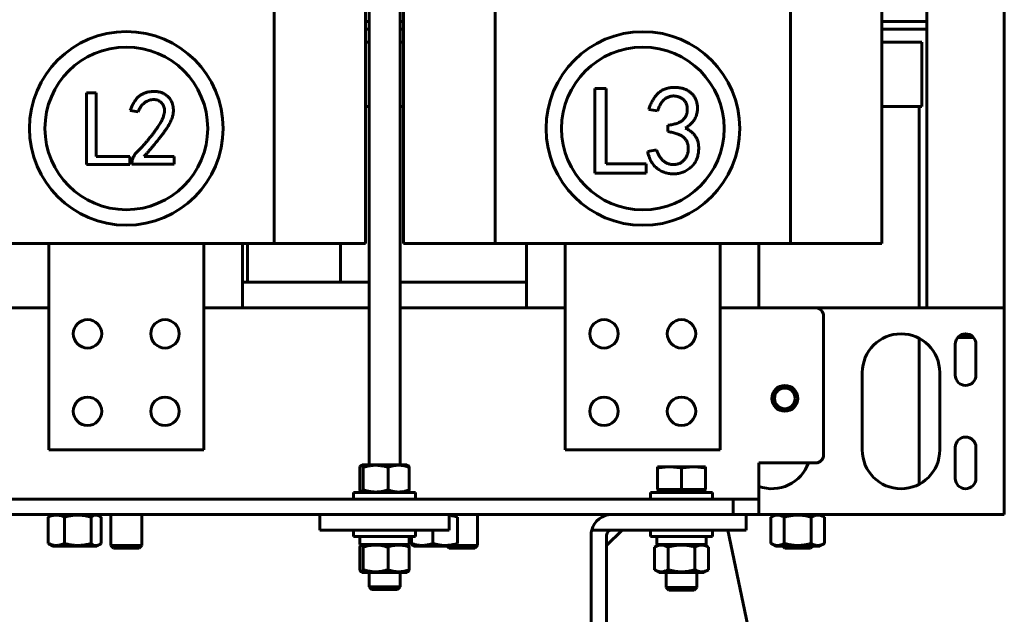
# Model space of a CAD drawing. Header units: millimetres. Extents: x 0 to 297, y 0 to 420.
# Tile 5 of 23: x 152 to 228, y 86 to 132. Entities that reach past the tile are written whole.
import ezdxf

# ---------------------------------------------------------------- set-up
doc = ezdxf.new("R2010")
doc.units = ezdxf.units.MM
doc.linetypes.add('K5LT_BASIC', pattern=[0])
doc.layers.add('Системный слой', color=7, linetype='Continuous')

# ---------------------------------------------------------------- blocks, each defined once
blk = doc.blocks.new('U5')
at = {"layer": 'Системный слой', "color": 150, "linetype": 'K5LT_BASIC', "lineweight": 60, "true_color": 0x0080ff}
for p, q in [((178.879, 131.455), (179.16, 131.455)), ((181.56, 131.455), (181.841, 131.455)), ((218.879, 131.455), (222.36, 131.455))]:
    blk.add_line(p, q, dxfattribs=at)
blk = doc.blocks.new('U6')
at = {"layer": 'Системный слой', "color": 150, "linetype": 'K5LT_BASIC', "lineweight": 60, "true_color": 0x0080ff}
for p, q in [((178.879, 130.855), (179.16, 130.855)), ((181.56, 130.855), (181.841, 130.855)), ((218.879, 130.855), (222.36, 130.855))]:
    blk.add_line(p, q, dxfattribs=at)
blk = doc.blocks.new('U8')
at = {"layer": 'Системный слой', "color": 150, "linetype": 'K5LT_BASIC', "lineweight": 60, "true_color": 0x0080ff}
for p, q in [((145.36, 93.255), (175.36, 93.255)), ((185.36, 93.255), (197.96, 93.255)), ((208.36, 93.255), (228.36, 93.255))]:
    blk.add_line(p, q, dxfattribs=at)
blk = doc.blocks.new('U9')
at = {"layer": 'Системный слой', "color": 150, "linetype": 'K5LT_BASIC', "lineweight": 60, "true_color": 0x0080ff}
blk.add_line((213.761, 109.255), (228.36, 109.255), dxfattribs=at)
blk = doc.blocks.new('U10')
at = {"layer": 'Системный слой', "color": 150, "linetype": 'K5LT_BASIC', "lineweight": 60, "true_color": 0x0080ff}
for p, q in [((178.879, 124.855), (179.16, 124.855)), ((181.56, 124.855), (181.841, 124.855))]:
    blk.add_line(p, q, dxfattribs=at)
blk = doc.blocks.new('U11')
at = {"layer": 'Системный слой', "color": 150, "linetype": 'K5LT_BASIC', "lineweight": 60, "true_color": 0x0080ff}
for p, q in [((178.879, 129.855), (179.16, 129.855)), ((181.56, 129.855), (181.841, 129.855))]:
    blk.add_line(p, q, dxfattribs=at)
blk = doc.blocks.new('U25')
at = {"layer": 'Системный слой', "color": 150, "linetype": 'K5LT_BASIC', "lineweight": 60, "true_color": 0x0080ff}
for p, q in [((141.56, 109.255), (154.36, 109.255)), ((166.36, 109.255), (179.16, 109.255)), ((181.56, 109.255), (194.36, 109.255)), ((206.36, 109.255), (213.76, 109.255))]:
    blk.add_line(p, q, dxfattribs=at)
blk = doc.blocks.new('U26')
at = {"layer": 'Системный слой', "color": 150, "linetype": 'K5LT_BASIC', "lineweight": 60, "true_color": 0x0080ff}
for p, q in [((221.76, 124.855), (221.76, 109.255)), ((221.76, 106.909), (221.76, 95.602))]:
    blk.add_line(p, q, dxfattribs=at)
blk = doc.blocks.new('U34')
at = {"layer": 'Системный слой', "color": 150, "linetype": 'K5LT_BASIC', "lineweight": 60, "true_color": 0x0080ff}
for p, q in [((182.766, 90.815), (182.635, 90.815)), ((185.2, 90.815), (182.766, 90.815))]:
    blk.add_line(p, q, dxfattribs=at)
blk = doc.blocks.new('U35')
at = {"layer": 'Системный слой', "color": 150, "linetype": 'K5LT_BASIC', "lineweight": 60, "true_color": 0x0080ff}
for p, q in [((185.36, 93.194), (185.538, 93.168)), ((185.538, 93.168), (185.544, 93.167)), ((185.544, 93.167), (185.558, 93.165)), ((185.558, 93.165), (185.585, 93.16)), ((185.585, 93.16), (185.638, 93.149)), ((185.638, 93.149), (185.745, 93.125)), ((185.745, 93.125), (185.956, 93.068)), ((185.956, 93.068), (186.009, 93.051))]:
    blk.add_line(p, q, dxfattribs=at)
blk = doc.blocks.new('U61')
at = {"layer": 'Системный слой', "color": 150, "linetype": 'K5LT_BASIC', "lineweight": 60, "true_color": 0x0080ff}
for p, q in [((178.474, 95.091), (178.44, 95.159)), ((178.509, 95.039), (178.474, 95.091)), ((178.544, 95.008), (178.509, 95.039)), ((178.6, 95.005), (178.544, 95.008)), ((178.656, 95.059), (178.6, 95.005)), ((178.71, 95.159), (178.656, 95.059))]:
    blk.add_line(p, q, dxfattribs=at)
blk = doc.blocks.new('U62')
at = {"layer": 'Системный слой', "color": 150, "linetype": 'K5LT_BASIC', "lineweight": 60, "true_color": 0x0080ff}
for p, q in [((178.44, 96.911), (178.474, 96.98)), ((178.474, 96.98), (178.509, 97.032)), ((178.509, 97.032), (178.544, 97.063)), ((178.544, 97.063), (178.563, 97.071)), ((178.563, 97.071), (178.618, 97.054)), ((178.618, 97.054), (178.674, 96.984)), ((178.674, 96.984), (178.71, 96.911))]:
    blk.add_line(p, q, dxfattribs=at)
blk = doc.blocks.new('U67')
at = {"layer": 'Системный слой', "color": 150, "linetype": 'K5LT_BASIC', "lineweight": 60, "true_color": 0x0080ff}
for p, q in [((204.56, 94.455), (204.56, 94.455)), ((204.56, 92.055), (204.56, 92.055)), ((204.56, 88.775), (204.56, 87.603))]:
    blk.add_line(p, q, dxfattribs=at)
blk = doc.blocks.new('U68')
at = {"layer": 'Системный слой', "color": 150, "linetype": 'K5LT_BASIC', "lineweight": 60, "true_color": 0x0080ff}
for p, q in [((202.368, 87.395), (203.36, 87.395)), ((203.36, 87.395), (204.352, 87.395))]:
    blk.add_line(p, q, dxfattribs=at)
blk = doc.blocks.new('U69')
at = {"layer": 'Системный слой', "color": 150, "linetype": 'K5LT_BASIC', "lineweight": 60, "true_color": 0x0080ff}
for p, q in [((202.16, 94.455), (202.16, 94.455)), ((202.16, 92.055), (202.16, 92.055)), ((202.16, 88.775), (202.16, 87.603))]:
    blk.add_line(p, q, dxfattribs=at)
blk = doc.blocks.new('U70')
at = {"layer": 'Системный слой', "color": 150, "linetype": 'K5LT_BASIC', "lineweight": 60, "true_color": 0x0080ff}
for p, q in [((200.96, 94.455), (203.36, 94.455)), ((203.36, 94.455), (205.76, 94.455))]:
    blk.add_line(p, q, dxfattribs=at)
blk = doc.blocks.new('U71')
at = {"layer": 'Системный слой', "color": 150, "linetype": 'K5LT_BASIC', "lineweight": 60, "true_color": 0x0080ff}
for p, q in [((203.36, 94.955), (200.96, 94.955)), ((205.76, 94.955), (203.36, 94.955))]:
    blk.add_line(p, q, dxfattribs=at)
blk = doc.blocks.new('U72')
at = {"layer": 'Системный слой', "color": 150, "linetype": 'K5LT_BASIC', "lineweight": 60, "true_color": 0x0080ff}
for p, q in [((203.36, 91.555), (200.96, 91.555)), ((205.76, 91.555), (203.36, 91.555))]:
    blk.add_line(p, q, dxfattribs=at)
blk = doc.blocks.new('U73')
at = {"layer": 'Системный слой', "color": 150, "linetype": 'K5LT_BASIC', "lineweight": 60, "true_color": 0x0080ff}
for p, q in [((203.36, 92.055), (200.96, 92.055)), ((205.76, 92.055), (203.36, 92.055))]:
    blk.add_line(p, q, dxfattribs=at)
blk = doc.blocks.new('U78')
at = {"layer": 'Системный слой', "color": 150, "linetype": 'K5LT_BASIC', "lineweight": 60, "true_color": 0x0080ff}
for p, q in [((178.635, 88.775), (180.36, 88.775)), ((180.36, 88.775), (182.085, 88.775))]:
    blk.add_line(p, q, dxfattribs=at)
blk = doc.blocks.new('U79')
at = {"layer": 'Системный слой', "color": 150, "linetype": 'K5LT_BASIC', "lineweight": 60, "true_color": 0x0080ff}
for p, q in [((178.474, 88.911), (178.44, 88.979)), ((178.509, 88.859), (178.474, 88.911)), ((178.544, 88.828), (178.509, 88.859)), ((178.6, 88.825), (178.544, 88.828)), ((178.656, 88.879), (178.6, 88.825)), ((178.71, 88.979), (178.656, 88.879))]:
    blk.add_line(p, q, dxfattribs=at)
blk = doc.blocks.new('U80')
at = {"layer": 'Системный слой', "color": 150, "linetype": 'K5LT_BASIC', "lineweight": 60, "true_color": 0x0080ff}
for p, q in [((178.44, 90.731), (178.474, 90.8)), ((178.474, 90.8), (178.509, 90.852)), ((178.509, 90.852), (178.544, 90.883)), ((178.544, 90.883), (178.563, 90.891)), ((178.563, 90.891), (178.619, 90.874)), ((178.619, 90.874), (178.674, 90.804)), ((178.674, 90.804), (178.71, 90.731))]:
    blk.add_line(p, q, dxfattribs=at)
blk = doc.blocks.new('U97')
at = {"layer": 'Системный слой', "color": 150, "linetype": 'K5LT_BASIC', "lineweight": 60, "true_color": 0x0080ff}
for p, q in [((179.16, 111.255), (169.36, 111.255)), ((191.36, 111.255), (181.56, 111.255))]:
    blk.add_line(p, q, dxfattribs=at)
blk = doc.blocks.new('U101')
at = {"layer": 'Системный слой', "color": 150, "linetype": 'K5LT_BASIC', "lineweight": 60, "true_color": 0x0080ff}
for p, q in [((179.16, 184.487), (179.16, 97.115)), ((179.16, 88.775), (179.16, 87.655))]:
    blk.add_line(p, q, dxfattribs=at)
blk = doc.blocks.new('U102')
at = {"layer": 'Системный слой', "color": 150, "linetype": 'K5LT_BASIC', "lineweight": 60, "true_color": 0x0080ff}
for p, q in [((181.56, 184.487), (181.56, 97.115)), ((181.56, 88.775), (181.56, 87.655))]:
    blk.add_line(p, q, dxfattribs=at)
blk = doc.blocks.new('U103')
at = {"layer": 'Системный слой', "color": 150, "linetype": 'K5LT_BASIC', "lineweight": 60, "true_color": 0x0080ff}
for p, q in [((191.36, 180.255), (191.36, 184.487)), ((191.36, 109.255), (191.36, 114.255))]:
    blk.add_line(p, q, dxfattribs=at)
blk = doc.blocks.new('U104')
at = {"layer": 'Системный слой', "color": 150, "linetype": 'K5LT_BASIC', "lineweight": 60, "true_color": 0x0080ff}
for p, q in [((209.36, 197.755), (209.36, 194.755)), ((209.36, 184.487), (209.36, 180.255)), ((209.36, 114.255), (209.36, 109.255))]:
    blk.add_line(p, q, dxfattribs=at)
blk = doc.blocks.new('U105')
at = {"layer": 'Системный слой', "color": 150, "linetype": 'K5LT_BASIC', "lineweight": 60, "true_color": 0x0080ff}
for p, q in [((169.36, 184.487), (169.36, 180.255)), ((169.36, 114.255), (169.36, 109.255))]:
    blk.add_line(p, q, dxfattribs=at)
blk = doc.blocks.new('U117')
at = {"layer": 'Системный слой', "color": 150, "linetype": 'K5LT_BASIC', "lineweight": 60, "true_color": 0x0080ff}
for p, q in [((157.854, 90.891), (157.632, 91.019)), ((158.08, 90.862), (157.854, 90.891)), ((158.305, 90.942), (158.08, 90.862)), ((158.343, 90.966), (158.305, 90.942)), ((158.381, 90.992), (158.343, 90.966)), ((158.419, 91.019), (158.381, 90.992))]:
    blk.add_line(p, q, dxfattribs=at)
blk = doc.blocks.new('U118')
at = {"layer": 'Системный слой', "color": 150, "linetype": 'K5LT_BASIC', "lineweight": 60, "true_color": 0x0080ff}
for p, q in [((157.632, 93.051), (157.854, 93.18)), ((157.854, 93.18), (158.08, 93.209)), ((158.08, 93.209), (158.305, 93.128)), ((158.305, 93.128), (158.343, 93.105)), ((158.343, 93.105), (158.381, 93.079)), ((158.381, 93.079), (158.419, 93.051))]:
    blk.add_line(p, q, dxfattribs=at)

msp = doc.modelspace()

# ---------------------------------------------------------------- linework, layer by layer
at = {"layer": 'Системный слой', "color": 150, "linetype": 'K5LT_BASIC', "lineweight": 60, "true_color": 0x0080ff}
for p, q in [((171.8008, 180.2554), (171.8008, 114.2554)), ((178.8787, 114.2554), (178.8787, 180.2554)), ((181.8409, 114.2554), (181.8409, 180.2554)), ((188.9187, 180.2554), (188.9187, 114.2554)), ((211.8008, 180.2554), (211.8008, 114.2554)), ((218.8787, 114.2554), (218.8787, 180.2554)), ((222.3598, 138.2554), (222.3598, 110.2554)), ((228.3598, 138.2554), (228.3598, 110.2554)), ((218.8787, 129.8554), (221.9598, 129.8554)), ((221.9598, 129.8554), (221.9598, 124.8554)), ((157.2732, 125.9208), (158.0194, 125.9208)), ((157.2732, 120.3733), (157.2732, 125.9208)), ((158.0194, 125.9208), (158.0194, 120.9897)), ((196.653, 119.6987), (196.653, 126.2471)), ((196.653, 126.2471), (197.5338, 126.2471)), ((197.5338, 126.2471), (197.5338, 120.4263)), ((161.2895, 124.4609), (160.6731, 124.5583)), ((201.5088, 124.5238), (200.8195, 124.6387)), ((218.8787, 124.8554), (221.9598, 124.8554)), ((202.313, 122.9155), (202.313, 123.4133)), ((200.7429, 121.3837), (201.4322, 121.4985)), ((158.0194, 120.9897), (160.6472, 120.9897)), ((160.6472, 120.9897), (160.6472, 120.3733)), ((160.8029, 120.4057), (160.8029, 120.5355)), ((161.7437, 120.9897), (164.0795, 120.9897)), ((164.0795, 120.9897), (164.0795, 120.4057)), ((160.6472, 120.3733), (157.2732, 120.3733)), ((164.0795, 120.4057), (160.8029, 120.4057)), ((197.5338, 120.4263), (200.6357, 120.4263)), ((200.6357, 120.4263), (200.6357, 119.6987)), ((200.6357, 119.6987), (196.653, 119.6987)), ((148.9187, 114.2554), (171.8008, 114.2554)), ((154.3598, 98.2554), (154.3598, 114.2554)), ((166.3598, 114.2554), (166.3598, 98.2554)), ((169.7598, 114.2554), (169.7598, 111.2554)), ((171.8008, 114.2554), (178.8787, 114.2554)), ((176.9598, 114.2554), (176.9598, 111.2554)), ((181.8409, 114.2554), (188.9187, 114.2554)), ((188.9187, 114.2554), (211.8008, 114.2554)), ((194.3598, 114.2554), (194.3598, 98.2554)), ((206.3598, 98.2554), (206.3598, 114.2554)), ((211.8008, 114.2554), (218.8787, 114.2554)), ((222.3598, 110.2554), (222.3598, 109.2554)), ((228.3598, 110.2554), (228.3598, 109.2554)), ((228.3598, 109.2554), (222.3598, 109.2554)), ((228.3598, 108.6554), (228.3598, 109.2554)), ((214.3598, 108.6554), (214.3598, 97.8554)), ((228.3598, 93.8554), (228.3598, 108.6554)), ((224.8198, 106.9754), (224.7842, 107.011)), ((224.8088, 107.0354), (225.9108, 107.0354)), ((225.8998, 106.9754), (224.8198, 106.9754)), ((225.8998, 106.9754), (225.9354, 107.011)), ((224.5598, 104.0554), (224.5598, 106.4554)), ((226.1598, 106.4554), (226.1598, 104.0554)), ((217.3598, 98.2554), (217.3598, 104.2554)), ((223.3598, 104.2554), (223.3598, 98.2554)), ((224.5598, 96.0554), (224.5598, 98.4554)), ((226.1598, 98.4554), (226.1598, 96.0554)), ((154.3598, 98.2554), (166.3598, 98.2554)), ((194.3598, 98.2554), (206.3598, 98.2554)), ((178.4398, 95.1595), (178.4398, 96.9113)), ((178.6348, 97.1154), (178.5443, 97.0632)), ((182.0848, 97.1154), (178.6348, 97.1154)), ((178.7103, 95.1595), (178.7103, 96.9113)), ((180.6303, 95.1595), (180.6303, 96.9113)), ((182.0848, 97.1154), (182.1752, 97.0632)), ((182.2797, 95.1595), (182.2797, 96.9113)), ((201.4926, 96.9474), (201.4926, 96.8423)), ((202.4262, 96.9474), (201.4926, 96.9474)), ((204.2934, 96.9474), (202.4262, 96.9474)), ((205.227, 96.9474), (204.2934, 96.9474)), ((205.227, 96.8423), (205.227, 96.9474)), ((209.3598, 94.6554), (209.3598, 97.2554)), ((213.7598, 97.2554), (209.3598, 97.2554)), ((201.4926, 96.8423), (201.4926, 95.1954)), ((203.3598, 96.8423), (203.3598, 95.1954)), ((205.227, 96.8423), (205.227, 95.1954)), ((182.7598, 94.9554), (177.9598, 94.9554)), ((177.9598, 94.4554), (177.9598, 94.9554)), ((178.6348, 94.9554), (178.5443, 95.0076)), ((182.0848, 94.9554), (182.1752, 95.0076)), ((182.7598, 94.4554), (182.7598, 94.9554)), ((200.9598, 94.4554), (200.9598, 94.9554)), ((201.4926, 95.1954), (202.4262, 95.1954)), ((201.7086, 94.9554), (201.4926, 95.1954)), ((202.4262, 95.1954), (203.3598, 95.1954)), ((203.3598, 95.1954), (204.2934, 95.1954)), ((204.2934, 95.1954), (205.227, 95.1954)), ((205.011, 94.9554), (205.227, 95.1954)), ((205.7598, 94.4554), (205.7598, 94.9554)), ((209.3598, 94.6554), (209.3598, 94.4554)), ((113.3598, 94.4554), (207.3598, 94.4554)), ((207.3598, 94.4554), (209.3598, 94.4554)), ((207.3598, 93.2554), (207.3598, 94.4554)), ((209.3598, 94.4554), (209.3598, 93.2554)), ((228.3598, 93.2554), (228.3598, 93.8554)), ((113.3598, 93.2554), (207.3598, 93.2554)), ((154.3003, 91.0195), (154.3003, 93.0513)), ((154.6348, 93.2554), (154.415, 93.1285)), ((155.5728, 91.0195), (155.5728, 93.0513)), ((157.6322, 91.0195), (157.6322, 93.0513)), ((158.0848, 93.2554), (158.3046, 93.1285)), ((158.4193, 91.0195), (158.4193, 93.0513)), ((159.1598, 90.8554), (159.1598, 93.2554)), ((161.5598, 90.8554), (161.5598, 93.2554)), ((185.3598, 93.2554), (175.3598, 93.2554)), ((175.3598, 93.2554), (175.3598, 92.0554)), ((185.3598, 92.0554), (185.3598, 93.2554)), ((186.0092, 91.0195), (186.0092, 93.0513)), ((187.5598, 90.8554), (187.5598, 93.2554)), ((197.9598, 93.2554), (207.7598, 93.2554)), ((209.3598, 93.2554), (207.3598, 93.2554)), ((207.7598, 93.2554), (208.3598, 93.2554)), ((208.3598, 93.2554), (208.3598, 92.0554)), ((210.6348, 93.2554), (210.2813, 93.0513)), ((210.2813, 91.0195), (210.2813, 93.0513)), ((211.3206, 91.0195), (211.3206, 93.0513)), ((213.399, 91.0195), (213.399, 93.0513)), ((214.0848, 93.2554), (214.4382, 93.0513)), ((214.4382, 91.0195), (214.4382, 93.0513)), ((185.3598, 92.0554), (175.3598, 92.0554)), ((177.9598, 91.5554), (177.9598, 92.0554)), ((177.9598, 91.5554), (182.7598, 91.5554)), ((178.4498, 90.9354), (178.4498, 91.5554)), ((182.2698, 90.9354), (182.2698, 91.5554)), ((182.4399, 91.0195), (182.4399, 91.5554)), ((182.7598, 91.5554), (182.7598, 92.0554)), ((184.0893, 91.0195), (184.0893, 92.0554)), ((196.3598, 82.8554), (196.3598, 91.6554)), ((196.4106, 92.0554), (197.9598, 92.0554)), ((197.5598, 90.8554), (198.7598, 92.0554)), ((197.5598, 91.6554), (197.5598, 82.8554)), ((197.9598, 92.0554), (207.7598, 92.0554)), ((200.9598, 91.5554), (200.9598, 92.0554)), ((201.4498, 90.9354), (201.4498, 91.5554)), ((205.2698, 90.9354), (205.2698, 91.5554)), ((205.7598, 91.5554), (205.7598, 92.0554)), ((206.9598, 92.0554), (208.9598, 82.4554)), ((207.7598, 92.0554), (208.3598, 92.0554)), ((154.6348, 90.8154), (154.415, 90.9423)), ((158.0848, 90.8154), (154.6348, 90.8154)), ((158.0848, 90.8154), (158.3046, 90.9423)), ((159.3598, 90.6554), (159.1598, 90.8554)), ((159.1598, 90.8554), (161.5598, 90.8554)), ((161.3598, 90.6554), (161.5598, 90.8554)), ((178.4498, 90.9354), (182.2698, 90.9354)), ((178.6348, 90.9354), (178.5443, 90.8832)), ((182.0848, 90.9354), (182.1752, 90.8832)), ((182.6348, 90.8154), (182.5443, 90.8676)), ((185.1598, 90.8554), (187.5598, 90.8554)), ((185.3598, 90.6554), (185.1998, 90.8154)), ((187.3598, 90.6554), (187.5598, 90.8554)), ((201.6348, 90.9354), (201.2813, 90.7313)), ((201.4498, 90.9354), (205.2698, 90.9354)), ((205.0848, 90.9354), (205.4382, 90.7313)), ((210.6348, 90.8154), (210.2813, 91.0195)), ((214.0848, 90.8154), (210.6348, 90.8154)), ((211.3598, 90.6554), (211.1998, 90.8154)), ((213.3598, 90.6554), (213.5198, 90.8154)), ((214.0848, 90.8154), (214.4382, 91.0195)), ((161.3598, 90.6554), (159.3598, 90.6554)), ((178.4398, 88.9795), (178.4398, 90.7313)), ((178.7103, 90.7313), (178.7103, 88.9795)), ((180.6303, 88.9795), (180.6303, 90.7313)), ((182.2797, 88.9795), (182.2797, 90.7313)), ((187.3598, 90.6554), (185.3598, 90.6554)), ((201.2813, 88.9795), (201.2813, 90.7313)), ((202.3206, 90.7313), (202.3206, 88.9795)), ((204.399, 90.7313), (204.399, 88.9795)), ((205.4382, 90.7313), (205.4382, 88.9795)), ((213.3598, 90.6554), (211.3598, 90.6554)), ((178.6348, 88.7754), (178.5443, 88.8276)), ((182.0848, 88.7754), (182.1752, 88.8276)), ((201.6348, 88.7754), (201.2813, 88.9795)), ((205.0848, 88.7754), (201.6348, 88.7754)), ((205.0848, 88.7754), (205.4382, 88.9795)), ((179.1598, 87.6552), (181.5598, 87.6552)), ((179.3598, 87.4552), (179.1598, 87.6552)), ((179.3598, 87.4552), (181.3598, 87.4552)), ((181.3598, 87.4552), (181.5598, 87.6552)), ((202.1598, 87.6032), (203.3598, 87.6032)), ((202.3676, 87.3954), (202.1598, 87.6032)), ((203.3598, 87.6032), (204.5598, 87.6032)), ((204.3519, 87.3954), (204.5598, 87.6032))]:
    msp.add_line(p, q, dxfattribs=at)
for centre, radius in [((160.3638, 123.1688), 7.5), ((200.3685, 123.1602), 7.5), ((160.3638, 123.1688), 6.3), ((200.3685, 123.1602), 6.3), ((157.3598, 107.2554), 1.1), ((163.3598, 107.2554), 1.1), ((197.3598, 107.2554), 1.1), ((203.3598, 107.2554), 1.1), ((211.3598, 102.2554), 1), ((157.3598, 101.2554), 1.1), ((163.3598, 101.2554), 1.1), ((197.3598, 101.2554), 1.1), ((203.3598, 101.2554), 1.1)]:
    msp.add_circle(centre, radius, dxfattribs=at)
for centre, radius, start, end in [((213.7598, 108.6554), 0.6, 0, 90), ((220.3598, 104.2554), 3, 0, 180), ((225.3598, 106.4554), 0.8, 0, 180), ((225.3598, 104.0554), 0.8, 180, 0), ((211.3598, 102.2554), 0.8, 90, 0), ((211.3598, 102.2554), 0.8, 0, 90), ((225.3598, 98.4554), 0.8, 0, 180), ((213.7598, 97.8554), 0.6, 270, 0), ((220.3598, 98.2554), 3, 180, 0), ((210.3598, 98.2554), 3, 250.528779, 340.528807), ((225.3598, 96.0554), 0.8, 180, 0), ((197.9598, 91.6554), 1.6, 90, 165.522488), ((197.9598, 91.6554), 1.6, 165.522488, 180), ((197.9598, 91.6554), 0.4, 90, 180)]:
    msp.add_arc(centre, radius, start, end, dxfattribs=at)
for points, knots in [([(160.6731, 124.5583), (160.6949, 124.6186), (160.7372, 124.736), (160.8101, 124.9032), (160.8855, 125.0588), (160.9652, 125.2018), (161.0512, 125.3312), (161.1414, 125.4483), (161.236, 125.553), (161.3355, 125.6452), (161.4396, 125.7264), (161.5489, 125.7969), (161.6621, 125.8585), (161.7797, 125.9108), (161.9019, 125.9529), (162.0292, 125.9835), (162.1603, 126.0073), (162.2499, 126.0145), (162.2952, 126.0182)], [0, 0, 0, 0, 0.082418, 0.1603497, 0.2342482, 0.3045452, 0.3706461, 0.4337613, 0.4942528, 0.5518037, 0.6079209, 0.6637471, 0.7187966, 0.7734135, 0.8289231, 0.8846043, 0.9415582, 1, 1, 1, 1]), ([(162.2952, 126.0182), (162.3481, 126.0224), (162.4508, 126.0306), (162.6014, 126.0322), (162.7435, 126.0224), (162.8797, 126.0037), (163.0127, 125.9707), (163.146, 125.922), (163.2809, 125.8562), (163.417, 125.7755), (163.5505, 125.6766), (163.6714, 125.5524), (163.778, 125.4051), (163.8733, 125.2385), (163.9503, 125.0512), (163.9965, 124.8425), (164.0135, 124.6162), (164.0042, 124.4165), (163.9814, 124.2476), (163.9496, 124.1125), (163.9038, 123.972), (163.8498, 123.8237), (163.7781, 123.6712), (163.6975, 123.5113), (163.601, 123.3468), (163.5134, 123.2047), (163.4341, 123.0863), (163.3677, 122.9898), (163.2951, 122.8867), (163.2136, 122.7787), (163.1276, 122.6634), (163.035, 122.5418), (162.9352, 122.4148), (162.8292, 122.281), (162.7165, 122.1406), (162.5967, 121.9944), (162.4697, 121.8428), (162.3377, 121.6838), (162.1988, 121.5187), (162.0532, 121.3475), (161.9002, 121.1712), (161.7965, 121.051), (161.7437, 120.9897)], [0, 0, 0, 0, 0.0231066, 0.0449378, 0.0655931, 0.085179, 0.1047905, 0.1252321, 0.146947, 0.1701294, 0.1941955, 0.2191421, 0.2453748, 0.2732971, 0.3026794, 0.3333104, 0.3660738, 0.4013869, 0.4202566, 0.4403369, 0.4617676, 0.484702, 0.5090853, 0.5351729, 0.5627921, 0.5922081, 0.6079503, 0.6249052, 0.6433192, 0.6629144, 0.6838717, 0.7060522, 0.7295644, 0.7543029, 0.7805141, 0.8080636, 0.8367079, 0.8667163, 0.8982007, 0.9307825, 0.9647093, 1, 1, 1, 1]), ([(200.8195, 124.6387), (200.8597, 124.7496), (200.938, 124.9658), (201.0843, 125.2697), (201.2541, 125.5436), (201.4133, 125.7503), (201.5531, 125.8988), (201.669, 125.9944), (201.7919, 126.0814), (201.925, 126.1542), (202.0667, 126.2163), (202.2177, 126.2637), (202.377, 126.3007), (202.543, 126.3258), (202.7103, 126.339), (202.8747, 126.3444), (203.0338, 126.3362), (203.1881, 126.3221), (203.3363, 126.2943), (203.4793, 126.2579), (203.6162, 126.2089), (203.7487, 126.153), (203.8725, 126.0862), (203.9891, 126.0129), (204.0934, 125.9279), (204.1915, 125.8381), (204.2758, 125.7359), (204.3536, 125.6275), (204.4215, 125.5103), (204.4777, 125.3849), (204.5247, 125.2551), (204.5599, 125.1207), (204.5861, 124.9838), (204.5984, 124.8432), (204.5998, 124.7005), (204.5896, 124.5545), (204.5681, 124.4057), (204.5361, 124.2545), (204.4902, 124.1035), (204.424, 123.9565), (204.3399, 123.8146), (204.238, 123.6774), (204.1186, 123.5452), (203.9797, 123.4194), (203.8248, 123.2964), (203.7116, 123.2219), (203.6533, 123.1835)], [0, 0, 0, 0, 0.0474644, 0.0924887, 0.135475, 0.1769674, 0.1972903, 0.2174162, 0.2373714, 0.2578142, 0.2783543, 0.2995383, 0.3214187, 0.3441338, 0.3670489, 0.3889408, 0.4102756, 0.4311237, 0.4512424, 0.4709051, 0.4904653, 0.5097307, 0.5287159, 0.5470332, 0.5650435, 0.5828138, 0.6005035, 0.6182453, 0.6364913, 0.6548865, 0.6734863, 0.6919963, 0.7107705, 0.7294984, 0.7487196, 0.7681758, 0.7883602, 0.8091874, 0.8303141, 0.8517809, 0.8738761, 0.8965984, 0.9204467, 0.9454984, 0.97192, 1, 1, 1, 1]), ([(160.8029, 120.5355), (160.8068, 120.5757), (160.8146, 120.6555), (160.842, 120.773), (160.8805, 120.8877), (160.9312, 120.9996), (160.9938, 121.1087), (161.0709, 121.2127), (161.1568, 121.3162), (161.2597, 121.4141), (161.3706, 121.5182), (161.4854, 121.6373), (161.6098, 121.7674), (161.7387, 121.9139), (161.8776, 122.0717), (162.021, 122.2453), (162.1725, 122.4315), (162.3278, 122.6267), (162.48, 122.8228), (162.6202, 123.0129), (162.7477, 123.1903), (162.8615, 123.3558), (162.9586, 123.5113), (163.0428, 123.6542), (163.1147, 123.7844), (163.1865, 123.94), (163.2542, 124.1193), (163.3073, 124.3231), (163.3314, 124.5116), (163.3219, 124.6849), (163.2847, 124.8431), (163.2196, 124.9865), (163.1283, 125.1158), (163.0115, 125.2262), (162.8784, 125.317), (162.7303, 125.378), (162.5718, 125.4088), (162.406, 125.406), (162.2389, 125.3763), (162.0724, 125.3247), (161.9119, 125.2447), (161.7547, 125.145), (161.609, 125.0164), (161.481, 124.8582), (161.3721, 124.671), (161.3177, 124.5327), (161.2895, 124.4609)], [0, 0, 0, 0, 0.0155287, 0.0308642, 0.04632, 0.0620533, 0.0780793, 0.0946407, 0.1118158, 0.1298049, 0.1492158, 0.1703673, 0.1934894, 0.2184957, 0.245488, 0.2743887, 0.3051868, 0.3378863, 0.3704218, 0.4007344, 0.4288022, 0.4545463, 0.4780315, 0.4993181, 0.5184278, 0.535259, 0.5652147, 0.5921015, 0.6161602, 0.6380887, 0.6585443, 0.6783481, 0.6983685, 0.7190874, 0.7398698, 0.7600558, 0.7803153, 0.8015928, 0.8234931, 0.8454849, 0.8684476, 0.8923113, 0.9169977, 0.9428597, 0.9703611, 1, 1, 1, 1]), ([(202.313, 123.4133), (202.3779, 123.4199), (202.5035, 123.4327), (202.6841, 123.4667), (202.8513, 123.505), (203.0044, 123.5536), (203.144, 123.6103), (203.2705, 123.6746), (203.3825, 123.7493), (203.4807, 123.8319), (203.5667, 123.9216), (203.6391, 124.0185), (203.6996, 124.1215), (203.7468, 124.2316), (203.7801, 124.3485), (203.8039, 124.4713), (203.811, 124.6008), (203.8085, 124.7341), (203.7942, 124.8661), (203.7638, 124.9912), (203.7211, 125.1069), (203.6665, 125.2143), (203.5951, 125.3101), (203.5127, 125.3973), (203.4166, 125.4743), (203.3092, 125.5404), (203.1942, 125.5944), (203.0764, 125.6383), (202.956, 125.6647), (202.8344, 125.679), (202.7106, 125.6812), (202.5853, 125.6658), (202.4579, 125.6388), (202.3294, 125.5982), (202.2017, 125.5409), (202.0818, 125.4582), (201.9697, 125.3544), (201.8615, 125.2314), (201.7641, 125.084), (201.6699, 124.9176), (201.5831, 124.7293), (201.5342, 124.5942), (201.5088, 124.5238)], [0, 0, 0, 0, 0.0346279, 0.0670302, 0.097477, 0.1256632, 0.1522368, 0.1773884, 0.2009232, 0.2235527, 0.2453943, 0.2667337, 0.2876601, 0.3086917, 0.3301416, 0.3521026, 0.3749979, 0.3988532, 0.4228625, 0.4453314, 0.4670165, 0.488239, 0.5090779, 0.5302096, 0.5518132, 0.5742469, 0.597043, 0.6191997, 0.6408208, 0.6623075, 0.6841505, 0.7063853, 0.7292324, 0.7532102, 0.7778108, 0.803296, 0.8301304, 0.8587779, 0.8900428, 0.9237671, 0.9602734, 1, 1, 1, 1]), ([(203.6533, 123.1835), (203.7389, 123.143), (203.9064, 123.0637), (204.1304, 122.9033), (204.3227, 122.7142), (204.4558, 122.5332), (204.5457, 122.3754), (204.5993, 122.2456), (204.6402, 122.1072), (204.6698, 121.9605), (204.6885, 121.8049), (204.6932, 121.6404), (204.6877, 121.4664), (204.6692, 121.2869), (204.6397, 121.1066), (204.5922, 120.933), (204.5315, 120.7681), (204.4556, 120.6114), (204.3639, 120.4644), (204.2556, 120.3274), (204.1354, 120.1973), (203.9992, 120.0797), (203.8548, 119.9726), (203.7033, 119.8798), (203.5474, 119.8015), (203.3864, 119.7387), (203.2206, 119.6918), (203.0502, 119.6594), (202.8747, 119.6404), (202.6963, 119.6384), (202.5183, 119.649), (202.3451, 119.6756), (202.1771, 119.7111), (202.0158, 119.7636), (201.8594, 119.8264), (201.7107, 119.9053), (201.5672, 119.9954), (201.4304, 120.0981), (201.3022, 120.2145), (201.1857, 120.3445), (201.0797, 120.4861), (200.9901, 120.6426), (200.9075, 120.8089), (200.841, 120.9896), (200.7828, 121.1816), (200.7564, 121.3153), (200.7429, 121.3837)], [0, 0, 0, 0, 0.0353833, 0.0692705, 0.1025623, 0.13598, 0.1530165, 0.1704708, 0.18839, 0.2069955, 0.2264245, 0.246968, 0.2685728, 0.2915207, 0.3145081, 0.3368773, 0.3587738, 0.3802259, 0.4019327, 0.4234948, 0.4455346, 0.4681122, 0.4907681, 0.5127759, 0.5345433, 0.5560063, 0.5773522, 0.5989781, 0.6208696, 0.6433506, 0.6656967, 0.6875237, 0.70891, 0.7299007, 0.7509362, 0.7719157, 0.7928347, 0.8143218, 0.8358715, 0.8575523, 0.8795708, 0.9019429, 0.9249779, 0.949008, 0.973929, 1, 1, 1, 1]), ([(201.4322, 121.4985), (201.4594, 121.4182), (201.5127, 121.2605), (201.6281, 121.0427), (201.7659, 120.8462), (201.8981, 120.699), (202.0176, 120.5985), (202.1119, 120.5327), (202.211, 120.4763), (202.3177, 120.4349), (202.428, 120.3993), (202.545, 120.3793), (202.6663, 120.3678), (202.7912, 120.3659), (202.9157, 120.3773), (203.0359, 120.4), (203.1499, 120.4336), (203.2573, 120.4806), (203.3566, 120.5414), (203.4515, 120.6106), (203.5384, 120.6938), (203.6165, 120.7885), (203.6871, 120.8901), (203.7482, 120.9962), (203.7986, 121.1062), (203.8363, 121.2201), (203.8656, 121.3371), (203.8818, 121.4579), (203.8895, 121.5822), (203.8844, 121.7083), (203.8716, 121.8329), (203.8453, 121.9519), (203.81, 122.0634), (203.7662, 122.1694), (203.7091, 122.2662), (203.6434, 122.3567), (203.5676, 122.4399), (203.48, 122.5152), (203.3813, 122.5851), (203.2695, 122.6497), (203.1429, 122.7064), (203.0042, 122.7611), (202.8506, 122.8072), (202.6841, 122.8496), (202.5033, 122.8866), (202.3779, 122.9056), (202.313, 122.9155)], [0, 0, 0, 0, 0.0421545, 0.0827972, 0.1221768, 0.1614951, 0.1808753, 0.1998131, 0.218676, 0.2374728, 0.2566836, 0.2763067, 0.2964043, 0.3173563, 0.3383914, 0.3585206, 0.3781819, 0.3974704, 0.416687, 0.4360372, 0.4558515, 0.476407, 0.4970419, 0.5173929, 0.5373034, 0.5571791, 0.5770478, 0.5972554, 0.617769, 0.6389669, 0.6600494, 0.6800419, 0.6995475, 0.7182171, 0.7369917, 0.7553545, 0.7738496, 0.792872, 0.8127936, 0.8339915, 0.8570584, 0.8818013, 0.9081599, 0.9368209, 0.9673369, 1, 1, 1, 1]), ([(178.7103, 96.9113), (178.7908, 96.9365), (178.9405, 96.9789), (179.1192, 97.0178), (179.2618, 97.0419), (179.3675, 97.0558), (179.4809, 97.066), (179.5845, 97.0714), (179.6914, 97.0727), (179.7991, 97.0697), (179.9062, 97.0624), (180.0271, 97.0494), (180.1954, 97.0238), (180.4021, 96.9785), (180.5573, 96.9341), (180.6303, 96.9113)], [0, 0, 0, 0, 2.063679, 3.8057023, 4.4899247, 5.615665, 6.4283947, 7.2895903, 8.1701933, 9.0601067, 9.9429337, 10.8106445, 12.0510005, 14.1279731, 16, 16, 16, 16]), ([(180.6303, 96.9113), (180.7649, 96.9603), (180.9006, 97.0007), (181.1747, 97.0566), (181.3132, 97.072), (181.5235, 97.0722), (181.594, 97.0684), (181.7333, 97.0537), (181.8025, 97.0429), (182.0089, 97.0008), (182.1449, 96.9604), (182.2797, 96.9113)], [0, 0, 0, 0, 0.002623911, 0.002623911, 0.005247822, 0.005247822, 0.006559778, 0.006559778, 0.007871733, 0.007871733, 0.010495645, 0.010495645, 0.010495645, 0.010495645]), ([(182.2797, 96.9113), (182.2576, 96.9603), (182.2354, 97.0007), (182.2004, 97.0442), (182.1879, 97.0558), (182.1752, 97.0631)], [0, 0, 0, 0, 0.0026239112, 0.0026239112, 0.0040821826, 0.0040821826, 0.0040821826, 0.0040821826]), ([(201.4926, 96.8423), (201.6469, 96.8747), (201.8018, 96.9012), (202.1129, 96.9376), (202.2691, 96.9474), (202.4262, 96.9474)], [0, 0, 0, 0, 0.0027078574, 0.0027078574, 0.0054157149, 0.0054157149, 0.0054157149, 0.0054157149]), ([(202.4262, 96.9474), (202.5833, 96.9474), (202.7395, 96.9376), (203.0506, 96.9012), (203.2054, 96.8747), (203.3598, 96.8423)], [0, 0, 0, 0, 0.0027078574, 0.0027078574, 0.0054157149, 0.0054157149, 0.0054157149, 0.0054157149]), ([(203.3598, 96.8423), (203.5141, 96.8747), (203.669, 96.9012), (203.9801, 96.9376), (204.1363, 96.9474), (204.2934, 96.9474)], [0, 0, 0, 0, 0.0027078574, 0.0027078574, 0.0054157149, 0.0054157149, 0.0054157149, 0.0054157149]), ([(204.2934, 96.9474), (204.4505, 96.9474), (204.6067, 96.9376), (204.9178, 96.9012), (205.0726, 96.8747), (205.227, 96.8423)], [0, 0, 0, 0, 0.0027078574, 0.0027078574, 0.0054157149, 0.0054157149, 0.0054157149, 0.0054157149]), ([(180.6303, 95.1595), (180.5102, 95.122), (180.3335, 95.0744), (180.1154, 95.0341), (179.9787, 95.0156), (179.856, 95.0042), (179.7511, 94.9993), (179.6438, 94.9982), (179.5355, 95.0011), (179.4059, 95.0107), (179.2987, 95.0238), (179.1712, 95.0435), (179.0446, 95.0686), (178.8767, 95.1098), (178.7725, 95.14), (178.7103, 95.1595)], [0, 0, 0, 0, 3.0735561, 4.480843, 5.4634974, 6.4786424, 7.5251697, 8.0561056, 9.1238981, 10.1865036, 11.2426062, 11.7677057, 13.3420774, 14.3968679, 16, 16, 16, 16]), ([(182.2797, 95.1595), (182.1766, 95.122), (182.0247, 95.0744), (181.8374, 95.0341), (181.72, 95.0156), (181.6146, 95.0042), (181.5244, 94.9993), (181.4322, 94.9982), (181.3392, 95.0011), (181.2279, 95.0107), (181.1357, 95.0238), (181.0262, 95.0435), (180.8622, 95.0813), (180.7189, 95.1272), (180.6303, 95.1595)], [0, 0, 0, 0, 2.8814588, 4.2007903, 5.1220287, 6.0737271, 7.0548465, 7.5525989, 8.5536544, 9.549847, 10.5399432, 11.0322241, 12.5081975, 15, 15, 15, 15]), ([(182.1752, 95.0076), (182.1843, 95.0129), (182.2067, 95.0314), (182.2415, 95.0807), (182.2671, 95.1315), (182.2797, 95.1595)], [0, 0, 0, 0, 1.5340383, 3.7934437, 6, 6, 6, 6]), ([(154.3003, 93.0513), (154.4042, 93.1003), (154.5088, 93.1407), (154.7203, 93.1966), (154.8271, 93.212), (154.9894, 93.2122), (155.0438, 93.2084), (155.1513, 93.1937), (155.2046, 93.1829), (155.3639, 93.1408), (155.4687, 93.1004), (155.5728, 93.0513)], [0.000000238, 0.000000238, 0.000000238, 0.000000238, 0.002624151, 0.002624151, 0.005248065, 0.005248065, 0.006560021, 0.006560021, 0.007871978, 0.007871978, 0.010495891, 0.010495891, 0.010495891, 0.010495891]), ([(155.5728, 93.0513), (155.7015, 93.0888), (155.8911, 93.1364), (156.125, 93.1767), (156.2716, 93.1952), (156.4032, 93.2066), (156.5158, 93.2115), (156.631, 93.2126), (156.7471, 93.2097), (156.8861, 93.2001), (157.0011, 93.187), (157.1379, 93.1673), (157.2736, 93.1422), (157.4538, 93.101), (157.5655, 93.0708), (157.6322, 93.0513)], [0, 0, 0, 0, 3.0735588, 4.4808446, 5.4634987, 6.4786448, 7.5251745, 8.0561119, 9.1239063, 10.186511, 11.2426114, 11.7677101, 13.3420796, 14.3968691, 16, 16, 16, 16]), ([(210.2813, 93.0513), (210.3463, 93.0888), (210.442, 93.1364), (210.56, 93.1767), (210.634, 93.1952), (210.7004, 93.2066), (210.7572, 93.2115), (210.8153, 93.2126), (210.8739, 93.2097), (210.944, 93.2001), (211.0021, 93.187), (211.0711, 93.1673), (211.1744, 93.1295), (211.2647, 93.0836), (211.3206, 93.0513)], [0, 0, 0, 0, 2.8814613, 4.2007918, 5.12203, 6.0737295, 7.054851, 7.5526049, 8.5536622, 9.549854, 10.5399482, 11.0322282, 12.5081996, 15, 15, 15, 15]), ([(211.3206, 93.0513), (211.3367, 93.056), (211.3692, 93.0652), (211.4349, 93.0831), (211.5171, 93.1042), (211.6164, 93.1274), (211.7414, 93.1533), (211.8919, 93.1791), (212.0243, 93.1949), (212.1127, 93.2025), (212.1721, 93.2067), (212.3074, 93.2136), (212.509, 93.2121), (212.7636, 93.1892), (212.9641, 93.1566), (213.1237, 93.123), (213.2302, 93.0974), (213.3217, 93.0732), (213.3732, 93.0588), (213.399, 93.0513)], [0.009237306, 0.009237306, 0.009237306, 0.009237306, 0.009490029, 0.009742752, 0.010248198, 0.010753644, 0.01125909, 0.012147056, 0.013035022, 0.013257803, 0.013480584, 0.013926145, 0.015290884, 0.016498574, 0.017706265, 0.018327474, 0.018948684, 0.01935084, 0.019752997, 0.019752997, 0.019752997, 0.019752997]), ([(213.399, 93.0513), (213.464, 93.0888), (213.5597, 93.1364), (213.6777, 93.1767), (213.7517, 93.1952), (213.8181, 93.2066), (213.8749, 93.2115), (213.933, 93.2126), (213.9916, 93.2097), (214.0617, 93.2001), (214.1198, 93.187), (214.1888, 93.1673), (214.2921, 93.1295), (214.3824, 93.0836), (214.4382, 93.0513)], [0, 0, 0, 0, 2.8814613, 4.2007918, 5.12203, 6.0737295, 7.054851, 7.5526049, 8.5536622, 9.549854, 10.5399482, 11.0322282, 12.5081996, 15, 15, 15, 15]), ([(155.5728, 91.0195), (155.4932, 90.982), (155.3761, 90.9344), (155.2315, 90.8941), (155.141, 90.8756), (155.0596, 90.8642), (154.9901, 90.8593), (154.919, 90.8582), (154.8472, 90.8611), (154.7613, 90.8708), (154.6902, 90.8838), (154.6057, 90.9035), (154.4792, 90.9413), (154.3687, 90.9872), (154.3003, 91.0195)], [0, 0, 0, 0, 2.8814613, 4.2007918, 5.12203, 6.0737295, 7.054851, 7.5526049, 8.5536622, 9.549854, 10.5399482, 11.0322282, 12.5081996, 15, 15, 15, 15]), ([(157.6322, 91.0195), (157.5035, 90.982), (157.3139, 90.9344), (157.08, 90.8941), (156.9334, 90.8756), (156.8018, 90.8642), (156.6892, 90.8593), (156.574, 90.8582), (156.4579, 90.8611), (156.3189, 90.8708), (156.2039, 90.8838), (156.0671, 90.9035), (155.9314, 90.9286), (155.7512, 90.9698), (155.6395, 91), (155.5728, 91.0195)], [0, 0, 0, 0, 3.0735588, 4.4808446, 5.4634987, 6.4786448, 7.5251745, 8.0561119, 9.1239063, 10.186511, 11.2426114, 11.7677101, 13.3420796, 14.3968691, 16, 16, 16, 16]), ([(178.7103, 90.7313), (178.7908, 90.7565), (178.9405, 90.7989), (179.1192, 90.8378), (179.2618, 90.8619), (179.3675, 90.8759), (179.4809, 90.886), (179.5845, 90.8914), (179.6914, 90.8928), (179.7992, 90.8897), (179.9062, 90.8824), (180.0272, 90.8694), (180.1955, 90.8437), (180.4022, 90.7985), (180.5573, 90.7541), (180.6303, 90.7313)], [0, 0, 0, 0, 2.0636785, 3.8057013, 4.4899234, 5.6156809, 6.4284433, 7.2896966, 8.1703744, 9.0603722, 9.9432999, 10.8110696, 12.0515094, 14.128382, 16, 16, 16, 16]), ([(180.6303, 90.7313), (180.7649, 90.7803), (180.9006, 90.8207), (181.1747, 90.8766), (181.3132, 90.892), (181.5235, 90.8922), (181.594, 90.8884), (181.7333, 90.8738), (181.8025, 90.8629), (182.0089, 90.8209), (182.1449, 90.7804), (182.2797, 90.7313)], [0, 0, 0, 0, 0.002623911, 0.002623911, 0.005247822, 0.005247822, 0.006559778, 0.006559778, 0.007871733, 0.007871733, 0.010495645, 0.010495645, 0.010495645, 0.010495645]), ([(182.2797, 90.7313), (182.2576, 90.7803), (182.2354, 90.8208), (182.2003, 90.8643), (182.1878, 90.8758), (182.1752, 90.8831)], [-0.0040638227, -0.0040638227, -0.0040638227, -0.0040638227, -0.0014414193, -0.0014414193, -0.0000000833, -0.0000000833, -0.0000000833, -0.0000000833]), ([(184.0893, 91.0195), (183.9862, 90.982), (183.8343, 90.9344), (183.647, 90.8941), (183.5296, 90.8756), (183.4242, 90.8642), (183.334, 90.8593), (183.2418, 90.8582), (183.1488, 90.8611), (183.0374, 90.8708), (182.9453, 90.8838), (182.8358, 90.9035), (182.6718, 90.9413), (182.5285, 90.9872), (182.4399, 91.0195)], [0, 0, 0, 0, 2.8814613, 4.2007918, 5.12203, 6.0737295, 7.054851, 7.5526049, 8.5536622, 9.549854, 10.5399482, 11.0322282, 12.5081996, 15, 15, 15, 15]), ([(182.4399, 91.0195), (182.4548, 90.9862), (182.4785, 90.9402), (182.509, 90.8977), (182.5288, 90.8779), (182.5399, 90.8702), (182.5444, 90.8676)], [0, 0, 0, 0, 3.0517276, 4.803619, 6.1211469, 7, 7, 7, 7]), ([(186.0092, 91.0195), (185.8881, 90.9816), (185.7094, 90.9336), (185.4896, 90.8933), (185.3517, 90.8749), (185.229, 90.8638), (185.1207, 90.859), (185.0144, 90.8583), (184.9068, 90.8616), (184.7812, 90.8711), (184.666, 90.8853), (184.517, 90.9092), (184.3279, 90.9495), (184.1705, 90.9941), (184.0893, 91.0195)], [0, 0, 0, 0, 2.8883787, 4.2258149, 5.1533753, 6.1047294, 7.0775738, 7.6606295, 8.5561613, 9.5552416, 10.5544492, 11.2185175, 13.019437, 15, 15, 15, 15]), ([(201.2813, 90.7313), (201.3463, 90.7688), (201.442, 90.8164), (201.56, 90.8567), (201.634, 90.8752), (201.7004, 90.8866), (201.7572, 90.8915), (201.8153, 90.8926), (201.8739, 90.8897), (201.944, 90.88), (202.0021, 90.867), (202.0711, 90.8473), (202.1744, 90.8095), (202.2647, 90.7636), (202.3206, 90.7313)], [0, 0, 0, 0, 2.8814588, 4.2007903, 5.1220287, 6.0737271, 7.0548465, 7.5525989, 8.5536544, 9.549847, 10.5399432, 11.0322241, 12.5081975, 15, 15, 15, 15]), ([(202.3206, 90.7313), (202.3367, 90.736), (202.3693, 90.7452), (202.4185, 90.7587), (202.4678, 90.7716), (202.5226, 90.7853), (202.5831, 90.7996), (202.6493, 90.8143), (202.7158, 90.8278), (202.7838, 90.8404), (202.8536, 90.852), (202.9246, 90.8624), (202.9963, 90.8714), (203.0682, 90.8788), (203.1405, 90.8847), (203.2137, 90.889), (203.2867, 90.8915), (203.3492, 90.8923), (203.401, 90.8919), (203.4591, 90.8908), (203.5341, 90.8877), (203.6251, 90.8813), (203.7014, 90.8738), (203.7622, 90.8665), (203.8108, 90.8601), (203.8625, 90.8525), (203.9176, 90.8435), (203.9724, 90.8337), (204.0401, 90.8206), (204.1209, 90.8034), (204.214, 90.7814), (204.2914, 90.7614), (204.3531, 90.7444), (204.3838, 90.7357), (204.399, 90.7313)], [0, 0, 0, 0, 0.3133653, 0.6267306, 0.9400959, 1.2534612, 1.6712816, 2.089102, 2.5069224, 2.9247427, 3.3683548, 3.8119669, 4.2555789, 4.699191, 5.1494214, 5.5996517, 6.0498821, 6.5001125, 6.7540273, 7.0079421, 7.5727006, 8.1374591, 8.7022175, 8.9845968, 9.266976, 9.6100191, 9.9530621, 10.2961051, 10.6391482, 11.2293611, 11.8195741, 12.409787, 12.7048935, 13, 13, 13, 13]), ([(204.399, 90.7313), (204.4839, 90.7803), (204.5693, 90.8207), (204.742, 90.8766), (204.8293, 90.892), (204.9618, 90.8922), (205.0062, 90.8884), (205.094, 90.8737), (205.1376, 90.8629), (205.2676, 90.8208), (205.3533, 90.7804), (205.4382, 90.7313)], [0, 0, 0, 0, 0.002623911, 0.002623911, 0.005247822, 0.005247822, 0.006559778, 0.006559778, 0.007871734, 0.007871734, 0.010495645, 0.010495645, 0.010495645, 0.010495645]), ([(211.3206, 91.0195), (211.2556, 90.982), (211.1599, 90.9344), (211.0419, 90.8941), (210.9679, 90.8756), (210.9015, 90.8642), (210.8447, 90.8593), (210.7866, 90.8582), (210.728, 90.8611), (210.6578, 90.8708), (210.5998, 90.8838), (210.5308, 90.9035), (210.4275, 90.9413), (210.3372, 90.9872), (210.2813, 91.0195)], [0, 0, 0, 0, 2.8814613, 4.2007918, 5.12203, 6.0737295, 7.054851, 7.5526049, 8.5536622, 9.549854, 10.5399482, 11.0322282, 12.5081996, 15, 15, 15, 15]), ([(213.399, 91.0195), (213.3829, 91.0148), (213.3505, 91.0056), (213.3013, 90.9922), (213.2522, 90.9793), (213.1537, 90.9546), (213.0421, 90.9299), (212.9314, 90.9096), (212.8725, 90.9), (212.8283, 90.8932), (212.7839, 90.8871), (212.7392, 90.8814), (212.6944, 90.8764), (212.6498, 90.872), (212.6051, 90.8682), (212.5603, 90.865), (212.5155, 90.8625), (212.463, 90.8602), (212.4031, 90.8588), (212.3352, 90.8586), (212.2675, 90.8598), (212.2025, 90.8624), (212.1401, 90.8662), (212.0802, 90.871), (212.0202, 90.8768), (211.9606, 90.8838), (211.9009, 90.8918), (211.8214, 90.9038), (211.7418, 90.9179), (211.6618, 90.9339), (211.6016, 90.947), (211.5415, 90.9609), (211.488, 90.9741), (211.4412, 90.9861), (211.401, 90.9969), (211.3607, 91.008), (211.334, 91.0156), (211.3206, 91.0195)], [0.003844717, 0.003844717, 0.003844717, 0.003844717, 0.004098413, 0.004352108, 0.004605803, 0.004859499, 0.00587428, 0.006318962, 0.006541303, 0.006763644, 0.006985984, 0.007208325, 0.007430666, 0.007653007, 0.007874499, 0.008095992, 0.008317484, 0.008538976, 0.0088761, 0.009213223, 0.009550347, 0.009887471, 0.010187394, 0.010487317, 0.01078724, 0.011087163, 0.011387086, 0.011687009, 0.012286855, 0.012591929, 0.012897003, 0.013202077, 0.01350715, 0.013713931, 0.013920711, 0.014127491, 0.014334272, 0.014334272, 0.014334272, 0.014334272]), ([(214.4382, 91.0195), (214.3733, 90.982), (214.2776, 90.9344), (214.1596, 90.8941), (214.0856, 90.8756), (214.0192, 90.8642), (213.9624, 90.8593), (213.9043, 90.8582), (213.8457, 90.8611), (213.7755, 90.8708), (213.7175, 90.8838), (213.6485, 90.9035), (213.5452, 90.9413), (213.4548, 90.9872), (213.399, 91.0195)], [0, 0, 0, 0, 2.8814613, 4.2007918, 5.12203, 6.0737295, 7.054851, 7.5526049, 8.5536622, 9.549854, 10.5399482, 11.0322282, 12.5081996, 15, 15, 15, 15]), ([(180.3598, 88.9045), (180.295, 88.889), (180.1894, 88.8668), (180.0263, 88.841), (179.868, 88.8241), (179.7194, 88.8179), (179.5972, 88.8192), (179.5051, 88.8233), (179.4135, 88.8305), (179.2813, 88.8453), (179.1411, 88.8686), (178.9365, 88.9133), (178.8037, 88.9503), (178.7103, 88.9795)], [0, 0, 0, 0, 1.6588943, 2.7027622, 4.1605219, 5.688517, 6.4637831, 7.2370183, 8.0052183, 8.7659708, 10.5703839, 11.5622582, 14, 14, 14, 14]), ([(182.2797, 88.9795), (182.145, 88.9305), (182.0094, 88.8901), (181.7353, 88.8342), (181.5968, 88.8188), (181.3864, 88.8187), (181.316, 88.8224), (181.1766, 88.8371), (181.1074, 88.8479), (180.901, 88.89), (180.7651, 88.9304), (180.6303, 88.9795)], [0, 0, 0, 0, 0.002623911, 0.002623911, 0.005247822, 0.005247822, 0.006559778, 0.006559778, 0.007871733, 0.007871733, 0.010495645, 0.010495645, 0.010495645, 0.010495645]), ([(182.1753, 88.8276), (182.1764, 88.8283), (182.1775, 88.829), (182.1901, 88.8371), (182.2015, 88.8479), (182.2353, 88.89), (182.2576, 88.9304), (182.2797, 88.9795)], [0.0064284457, 0.0064284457, 0.0064284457, 0.0064284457, 0.0065597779, 0.0065597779, 0.0078717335, 0.0078717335, 0.0104956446, 0.0104956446, 0.0104956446, 0.0104956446]), ([(202.3206, 88.9795), (202.2556, 88.942), (202.1599, 88.8944), (202.0419, 88.8541), (201.9679, 88.8356), (201.9015, 88.8242), (201.8447, 88.8193), (201.7866, 88.8182), (201.728, 88.8211), (201.6578, 88.8307), (201.5998, 88.8438), (201.5308, 88.8635), (201.4275, 88.9013), (201.3372, 88.9472), (201.2813, 88.9795)], [0, 0, 0, 0, 2.881459, 4.2007905, 5.1220289, 6.0737274, 7.0548467, 7.5525992, 8.5536547, 9.5498473, 10.5399434, 11.0322243, 12.5081977, 15, 15, 15, 15]), ([(204.399, 88.9795), (204.3829, 88.9748), (204.3505, 88.9656), (204.3014, 88.9522), (204.2524, 88.9394), (204.1871, 88.923), (204.1052, 88.9039), (203.9808, 88.878), (203.83, 88.852), (203.6818, 88.8342), (203.5626, 88.8249), (203.4802, 88.8207), (203.4051, 88.8188), (203.3366, 88.8185), (203.2679, 88.8198), (203.2022, 88.8225), (203.1394, 88.8263), (203.079, 88.8311), (203.0187, 88.837), (202.9389, 88.8463), (202.8394, 88.8606), (202.7197, 88.8818), (202.5995, 88.907), (202.4925, 88.9326), (202.3997, 88.957), (202.347, 88.9718), (202.3206, 88.9795)], [0, 0, 0, 0, 0.000251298, 0.000502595, 0.000753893, 0.00100519, 0.001507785, 0.002010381, 0.002906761, 0.003803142, 0.00424928, 0.004695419, 0.005033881, 0.005372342, 0.005710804, 0.006049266, 0.006349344, 0.006649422, 0.0069495, 0.007249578, 0.007849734, 0.00844989, 0.009066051, 0.009682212, 0.010088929, 0.010495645, 0.010495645, 0.010495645, 0.010495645]), ([(205.4382, 88.9795), (205.3733, 88.942), (205.2776, 88.8944), (205.1596, 88.8541), (205.0856, 88.8356), (205.0192, 88.8242), (204.9624, 88.8193), (204.9043, 88.8182), (204.8457, 88.8211), (204.7755, 88.8307), (204.7175, 88.8438), (204.6485, 88.8635), (204.5452, 88.9013), (204.4548, 88.9472), (204.399, 88.9795)], [0, 0, 0, 0, 2.8814588, 4.2007903, 5.1220287, 6.0737271, 7.0548465, 7.5525989, 8.5536544, 9.549847, 10.5399432, 11.0322241, 12.5081975, 15, 15, 15, 15])]:
    msp.add_open_spline(points, degree=3, knots=knots, dxfattribs=at)
for points in [[(154.415, 93.1285), (154.3764, 93.1062), (154.3381, 93.0801), (154.3003, 93.0513)], [(154.3003, 91.0195), (154.3381, 90.9907), (154.3764, 90.9646), (154.415, 90.9423)], [(180.6303, 88.9795), (180.5408, 88.9515), (180.4507, 88.9263), (180.3598, 88.9045)]]:
    msp.add_open_spline(points, degree=3, dxfattribs=at)

# ---------------------------------------------------------------- block references
at = {"layer": 'Системный слой'}
for name in ['U101', 'U102', 'U104', 'U105', 'U103', 'U5', 'U6', 'U11', 'U10', 'U26', 'U97', 'U9', 'U25', 'U62', 'U61', 'U71', 'U70', 'U69', 'U67', 'U8', 'U118', 'U35', 'U73', 'U72', 'U117', 'U80', 'U34', 'U79', 'U78', 'U68']:
    msp.add_blockref(name, (0, 0), dxfattribs=at)

doc.saveas('drawing.dxf')
